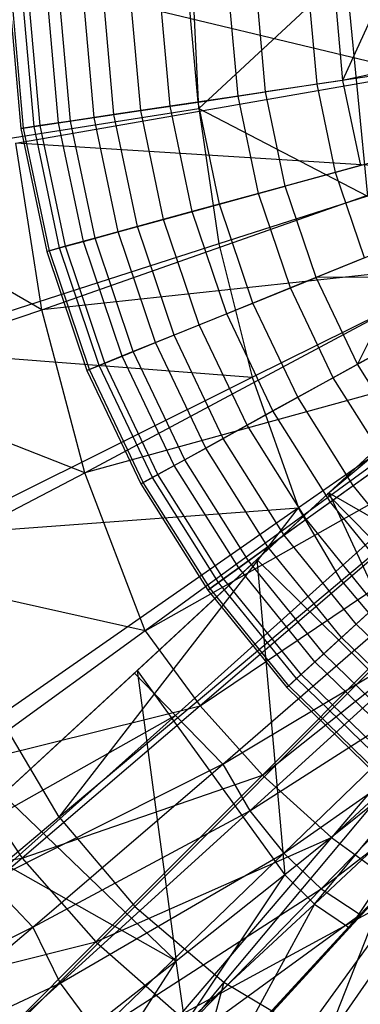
# Model space of a CAD drawing. Extents: x 4.9 to 22.3, y -20.4 to 0.
# Tile 21 of 95: x 10.7 to 11.6, y -14.5 to -11.8. Entities that reach past the tile are written whole.
import ezdxf

# ---------------------------------------------------------------- set-up
doc = ezdxf.new("R2010")
doc.units = 0
doc.header["$LTSCALE"] = 2.54
doc.layers.get('0').update_dxf_attribs({"color": 13, "linetype": 'CONTINUOUS'})

# ---------------------------------------------------------------- blocks, each defined once
blk = doc.blocks.new('AMELIA-10495_B_STL')
at = {"color": 0}
for p, q in [((11.1633, -12.054, 17.7893), (11.1449, -11.6778, 17.7893)), ((11.1633, -12.054, 17.7893), (11.1449, -11.6778, 17.7893)), ((11.1633, -12.054, 17.7893), (11.5685, -11.6778, 18.0254)), ((11.1633, -12.054, 17.7893), (11.5685, -11.6778, 18.0254)), ((11.6969, -11.6778, 8.654), (11.5603, -11.977, 8.4153)), ((11.6969, -11.6778, 8.654), (11.5603, -11.977, 8.4153)), ((11.5685, -11.6778, 18.0254), (11.6291, -12.2964, 18.0254)), ((11.5685, -11.6778, 18.0254), (11.6291, -12.2964, 18.0254)), ((11.7676, -11.9567, 1.9301), (10.634, -11.6851, 2.9153)), ((11.7676, -11.9567, 1.9301), (10.634, -11.6851, 2.9153)), ((10.7077, -12.1042, 6.3532), (10.6773, -11.7634, 6.3532)), ((10.7077, -12.1042, 6.3532), (10.6773, -11.7634, 6.3532)), ((10.7246, -12.1017, 5.3215), (10.6944, -11.7628, 5.3215)), ((10.7246, -12.1017, 5.3215), (10.6944, -11.7628, 5.3215)), ((10.7752, -12.0942, 6.7235), (10.7456, -11.7613, 6.7235)), ((10.7752, -12.0942, 6.7235), (10.7456, -11.7613, 6.7235)), ((10.8082, -12.0892, 5.0022), (10.7789, -11.7603, 5.0022)), ((10.8082, -12.0892, 5.0022), (10.7789, -11.7603, 5.0022)), ((10.8738, -12.0794, 7.0865), (10.8452, -11.7584, 7.0865)), ((10.8738, -12.0794, 7.0865), (10.8452, -11.7584, 7.0865)), ((10.9284, -12.0713, 4.6952), (10.9004, -11.7567, 4.6952)), ((10.9284, -12.0713, 4.6952), (10.9004, -11.7567, 4.6952)), ((11.0026, -12.0602, 7.4398), (10.9754, -11.7545, 7.4398)), ((11.0026, -12.0602, 7.4398), (10.9754, -11.7545, 7.4398)), ((11.0836, -12.0481, 4.4047), (11.0572, -11.7521, 4.4047)), ((11.0836, -12.0481, 4.4047), (11.0572, -11.7521, 4.4047)), ((11.1608, -12.0366, 7.7806), (11.1352, -11.7498, 7.7806)), ((11.1608, -12.0366, 7.7806), (11.1352, -11.7498, 7.7806)), ((11.2715, -12.0201, 4.1346), (11.2471, -11.7465, 4.1346)), ((11.2715, -12.0201, 4.1346), (11.2471, -11.7465, 4.1346)), ((11.3471, -12.0088, 8.1066), (11.3235, -11.7442, 8.1066)), ((11.3471, -12.0088, 8.1066), (11.3235, -11.7442, 8.1066)), ((11.4897, -11.9875, 3.8889), (11.4676, -11.7399, 3.8889)), ((11.4897, -11.9875, 3.8889), (11.4676, -11.7399, 3.8889)), ((11.539, -11.7378, 8.4153), (11.5603, -11.977, 8.4153)), ((11.539, -11.7378, 8.4153), (11.5603, -11.977, 8.4153)), ((10.6408, -11.7644, 5.9785), (10.6716, -12.1096, 5.9785)), ((10.6408, -11.7644, 5.9785), (10.6716, -12.1096, 5.9785)), ((10.6789, -12.1085, 5.6484), (10.6482, -11.7642, 5.6484)), ((10.6789, -12.1085, 5.6484), (10.6482, -11.7642, 5.6484)), ((11.7349, -11.9509, 3.6709), (11.4897, -11.9875, 3.8889)), ((11.7349, -11.9509, 3.6709), (11.4897, -11.9875, 3.8889)), ((11.7159, -11.9436, 8.654), (11.5603, -11.977, 8.4153)), ((11.7159, -11.9436, 8.654), (11.5603, -11.977, 8.4153)), ((10.6578, -12.1498, 2.9153), (11.7676, -11.9567, 1.9301)), ((10.6578, -12.1498, 2.9153), (11.7676, -11.9567, 1.9301)), ((11.5603, -11.977, 8.4153), (11.3471, -12.0088, 8.1066)), ((11.5603, -11.977, 8.4153), (11.3471, -12.0088, 8.1066)), ((11.5603, -11.977, 8.4153), (11.6097, -12.2119, 8.4153)), ((11.5603, -11.977, 8.4153), (11.6097, -12.2119, 8.4153)), ((11.4897, -11.9875, 3.8889), (11.2715, -12.0201, 4.1346)), ((11.4897, -11.9875, 3.8889), (11.2715, -12.0201, 4.1346)), ((11.5409, -12.2308, 3.8889), (11.4897, -11.9875, 3.8889)), ((11.5409, -12.2308, 3.8889), (11.4897, -11.9875, 3.8889)), ((11.2715, -12.0201, 4.1346), (11.0836, -12.0481, 4.4047)), ((11.2715, -12.0201, 4.1346), (11.0836, -12.0481, 4.4047)), ((11.1608, -12.0366, 7.7806), (11.3471, -12.0088, 8.1066)), ((11.1608, -12.0366, 7.7806), (11.3471, -12.0088, 8.1066)), ((11.3281, -12.2889, 4.1346), (11.2715, -12.0201, 4.1346)), ((11.3281, -12.2889, 4.1346), (11.2715, -12.0201, 4.1346)), ((11.4018, -12.2687, 8.1066), (11.3471, -12.0088, 8.1066)), ((11.4018, -12.2687, 8.1066), (11.3471, -12.0088, 8.1066)), ((10.2362, -12.2002, 17.403), (11.1633, -12.054, 17.7893)), ((10.2362, -12.2002, 17.403), (11.1633, -12.054, 17.7893)), ((10.8738, -12.0794, 7.0865), (11.0026, -12.0602, 7.4398)), ((10.8738, -12.0794, 7.0865), (11.0026, -12.0602, 7.4398)), ((11.0836, -12.0481, 4.4047), (10.9284, -12.0713, 4.6952)), ((11.0836, -12.0481, 4.4047), (10.9284, -12.0713, 4.6952)), ((11.0026, -12.0602, 7.4398), (11.1608, -12.0366, 7.7806)), ((11.0026, -12.0602, 7.4398), (11.1608, -12.0366, 7.7806)), ((11.0658, -12.3605, 7.4398), (11.0026, -12.0602, 7.4398)), ((11.0658, -12.3605, 7.4398), (11.0026, -12.0602, 7.4398)), ((11.1448, -12.339, 4.4047), (11.0836, -12.0481, 4.4047)), ((11.1448, -12.339, 4.4047), (11.0836, -12.0481, 4.4047)), ((11.2201, -12.3184, 7.7806), (11.1608, -12.0366, 7.7806)), ((11.2201, -12.3184, 7.7806), (11.1608, -12.0366, 7.7806)), ((11.1633, -12.054, 17.7893), (11.6291, -12.2964, 18.0254)), ((11.1633, -12.054, 17.7893), (11.6291, -12.2964, 18.0254)), ((11.1633, -12.054, 17.7893), (11.2184, -12.4276, 17.7893)), ((11.1633, -12.054, 17.7893), (11.2184, -12.4276, 17.7893)), ((10.8082, -12.0892, 5.0022), (10.7246, -12.1017, 5.3215)), ((10.8082, -12.0892, 5.0022), (10.7246, -12.1017, 5.3215)), ((10.7752, -12.0942, 6.7235), (10.8738, -12.0794, 7.0865)), ((10.7752, -12.0942, 6.7235), (10.8738, -12.0794, 7.0865)), ((10.9284, -12.0713, 4.6952), (10.8082, -12.0892, 5.0022)), ((10.9284, -12.0713, 4.6952), (10.8082, -12.0892, 5.0022)), ((10.8762, -12.4124, 5.0022), (10.8082, -12.0892, 5.0022)), ((10.8762, -12.4124, 5.0022), (10.8082, -12.0892, 5.0022)), ((10.9402, -12.3949, 7.0865), (10.8738, -12.0794, 7.0865)), ((10.9402, -12.3949, 7.0865), (10.8738, -12.0794, 7.0865)), ((10.9935, -12.3803, 4.6952), (10.9284, -12.0713, 4.6952)), ((10.9935, -12.3803, 4.6952), (10.9284, -12.0713, 4.6952)), ((10.6716, -12.1096, 5.9785), (10.7077, -12.1042, 6.3532)), ((10.6716, -12.1096, 5.9785), (10.7077, -12.1042, 6.3532)), ((10.6789, -12.1085, 5.6484), (10.6716, -12.1096, 5.9785)), ((10.6789, -12.1085, 5.6484), (10.6716, -12.1096, 5.9785)), ((10.6716, -12.1096, 5.9785), (10.743, -12.4488, 5.9785)), ((10.6716, -12.1096, 5.9785), (10.743, -12.4488, 5.9785)), ((10.7246, -12.1017, 5.3215), (10.6789, -12.1085, 5.6484)), ((10.7246, -12.1017, 5.3215), (10.6789, -12.1085, 5.6484)), ((10.7501, -12.4468, 5.6484), (10.6789, -12.1085, 5.6484)), ((10.7501, -12.4468, 5.6484), (10.6789, -12.1085, 5.6484)), ((10.7077, -12.1042, 6.3532), (10.7752, -12.0942, 6.7235)), ((10.7077, -12.1042, 6.3532), (10.7752, -12.0942, 6.7235)), ((10.7782, -12.4392, 6.3532), (10.7077, -12.1042, 6.3532)), ((10.7782, -12.4392, 6.3532), (10.7077, -12.1042, 6.3532)), ((10.7947, -12.4346, 5.3215), (10.7246, -12.1017, 5.3215)), ((10.7947, -12.4346, 5.3215), (10.7246, -12.1017, 5.3215)), ((10.8441, -12.4211, 6.7235), (10.7752, -12.0942, 6.7235)), ((10.8441, -12.4211, 6.7235), (10.7752, -12.0942, 6.7235)), ((11.8293, -12.2234, 1.9301), (10.6578, -12.1498, 2.9153)), ((10.7292, -12.6097, 2.9153), (10.6578, -12.1498, 2.9153)), ((10.7292, -12.6097, 2.9153), (10.6578, -12.1498, 2.9153)), ((11.8293, -12.2234, 1.9301), (10.6578, -12.1498, 2.9153)), ((11.7801, -12.1654, 3.6709), (11.5409, -12.2308, 3.8889)), ((11.7801, -12.1654, 3.6709), (11.5409, -12.2308, 3.8889)), ((10.7292, -12.6097, 2.9153), (11.8293, -12.2234, 1.9301)), ((10.7292, -12.6097, 2.9153), (11.8293, -12.2234, 1.9301)), ((11.6097, -12.2119, 8.4153), (11.4018, -12.2687, 8.1066)), ((11.6097, -12.2119, 8.4153), (11.4018, -12.2687, 8.1066)), ((10.7292, -12.6097, 2.9153), (10.0946, -12.2428, 3.4314)), ((10.7292, -12.6097, 2.9153), (10.0946, -12.2428, 3.4314)), ((11.5409, -12.2308, 3.8889), (11.3281, -12.2889, 4.1346)), ((11.5409, -12.2308, 3.8889), (11.3281, -12.2889, 4.1346)), ((11.6205, -12.4662, 3.8889), (11.5409, -12.2308, 3.8889)), ((11.6205, -12.4662, 3.8889), (11.5409, -12.2308, 3.8889)), ((11.2201, -12.3184, 7.7806), (11.4018, -12.2687, 8.1066)), ((11.2201, -12.3184, 7.7806), (11.4018, -12.2687, 8.1066)), ((11.4869, -12.5204, 8.1066), (11.4018, -12.2687, 8.1066)), ((11.4869, -12.5204, 8.1066), (11.4018, -12.2687, 8.1066)), ((11.3281, -12.2889, 4.1346), (11.1448, -12.339, 4.4047)), ((11.3281, -12.2889, 4.1346), (11.1448, -12.339, 4.4047)), ((11.6291, -12.2964, 18.0254), (11.2184, -12.4276, 17.7893)), ((11.6291, -12.2964, 18.0254), (11.2184, -12.4276, 17.7893)), ((11.4161, -12.5491, 4.1346), (11.3281, -12.2889, 4.1346)), ((11.4161, -12.5491, 4.1346), (11.3281, -12.2889, 4.1346)), ((11.0658, -12.3605, 7.4398), (11.2201, -12.3184, 7.7806)), ((11.0658, -12.3605, 7.4398), (11.2201, -12.3184, 7.7806)), ((11.3123, -12.5912, 7.7806), (11.2201, -12.3184, 7.7806)), ((11.3123, -12.5912, 7.7806), (11.2201, -12.3184, 7.7806)), ((10.9402, -12.3949, 7.0865), (11.0658, -12.3605, 7.4398)), ((10.9402, -12.3949, 7.0865), (11.0658, -12.3605, 7.4398)), ((11.1448, -12.339, 4.4047), (10.9935, -12.3803, 4.6952)), ((11.1448, -12.339, 4.4047), (10.9935, -12.3803, 4.6952)), ((11.1641, -12.6513, 7.4398), (11.0658, -12.3605, 7.4398)), ((11.1641, -12.6513, 7.4398), (11.0658, -12.3605, 7.4398)), ((11.24, -12.6205, 4.4047), (11.1448, -12.339, 4.4047)), ((11.24, -12.6205, 4.4047), (11.1448, -12.339, 4.4047)), ((10.9935, -12.3803, 4.6952), (10.8762, -12.4124, 5.0022)), ((10.9935, -12.3803, 4.6952), (10.8762, -12.4124, 5.0022)), ((11.0946, -12.6795, 4.6952), (10.9935, -12.3803, 4.6952)), ((11.0946, -12.6795, 4.6952), (10.9935, -12.3803, 4.6952)), ((10.8762, -12.4124, 5.0022), (10.7947, -12.4346, 5.3215)), ((10.8762, -12.4124, 5.0022), (10.7947, -12.4346, 5.3215)), ((10.8441, -12.4211, 6.7235), (10.9402, -12.3949, 7.0865)), ((10.8441, -12.4211, 6.7235), (10.9402, -12.3949, 7.0865)), ((10.982, -12.7252, 5.0022), (10.8762, -12.4124, 5.0022)), ((10.982, -12.7252, 5.0022), (10.8762, -12.4124, 5.0022)), ((11.0434, -12.7002, 7.0865), (10.9402, -12.3949, 7.0865)), ((11.0434, -12.7002, 7.0865), (10.9402, -12.3949, 7.0865)), ((11.2184, -12.4276, 17.7893), (10.3114, -12.7189, 17.403)), ((11.2184, -12.4276, 17.7893), (10.3114, -12.7189, 17.403)), ((10.743, -12.4488, 5.9785), (10.7782, -12.4392, 6.3532)), ((10.743, -12.4488, 5.9785), (10.7782, -12.4392, 6.3532)), ((10.7947, -12.4346, 5.3215), (10.7501, -12.4468, 5.6484)), ((10.7947, -12.4346, 5.3215), (10.7501, -12.4468, 5.6484)), ((10.7782, -12.4392, 6.3532), (10.8441, -12.4211, 6.7235)), ((10.7782, -12.4392, 6.3532), (10.8441, -12.4211, 6.7235)), ((10.8878, -12.7634, 6.3532), (10.7782, -12.4392, 6.3532)), ((10.8878, -12.7634, 6.3532), (10.7782, -12.4392, 6.3532)), ((10.9037, -12.7569, 5.3215), (10.7947, -12.4346, 5.3215)), ((10.9037, -12.7569, 5.3215), (10.7947, -12.4346, 5.3215)), ((10.9511, -12.7377, 6.7235), (10.8441, -12.4211, 6.7235)), ((10.9511, -12.7377, 6.7235), (10.8441, -12.4211, 6.7235)), ((11.2184, -12.4276, 17.7893), (11.3102, -12.7957, 17.7893)), ((11.2184, -12.4276, 17.7893), (11.3102, -12.7957, 17.7893)), ((11.6866, -12.4394, 8.4153), (11.4869, -12.5204, 8.1066)), ((11.6866, -12.4394, 8.4153), (11.4869, -12.5204, 8.1066)), ((10.7501, -12.4468, 5.6484), (10.743, -12.4488, 5.9785)), ((10.7501, -12.4468, 5.6484), (10.743, -12.4488, 5.9785)), ((10.743, -12.4488, 5.9785), (10.854, -12.7771, 5.9785)), ((10.743, -12.4488, 5.9785), (10.854, -12.7771, 5.9785)), ((10.8608, -12.7743, 5.6484), (10.7501, -12.4468, 5.6484)), ((10.8608, -12.7743, 5.6484), (10.7501, -12.4468, 5.6484)), ((11.6205, -12.4662, 3.8889), (11.4161, -12.5491, 4.1346)), ((11.6205, -12.4662, 3.8889), (11.4161, -12.5491, 4.1346)), ((11.932, -12.4803, 1.9301), (10.7292, -12.6097, 2.9153)), ((11.932, -12.4803, 1.9301), (10.7292, -12.6097, 2.9153)), ((10.8484, -13.0598, 2.9153), (11.932, -12.4803, 1.9301)), ((10.8484, -13.0598, 2.9153), (11.932, -12.4803, 1.9301)), ((11.3123, -12.5912, 7.7806), (11.4869, -12.5204, 8.1066)), ((11.3123, -12.5912, 7.7806), (11.4869, -12.5204, 8.1066)), ((11.7212, -12.5196, 8.4153), (11.4869, -12.5204, 8.1066)), ((11.7212, -12.5196, 8.4153), (11.4869, -12.5204, 8.1066)), ((11.6012, -12.7602, 8.1066), (11.4869, -12.5204, 8.1066)), ((11.6012, -12.7602, 8.1066), (11.4869, -12.5204, 8.1066)), ((11.7212, -12.5196, 8.4153), (11.6012, -12.7602, 8.1066)), ((11.7212, -12.5196, 8.4153), (11.6012, -12.7602, 8.1066)), ((11.4161, -12.5491, 4.1346), (11.24, -12.6205, 4.4047)), ((11.4161, -12.5491, 4.1346), (11.24, -12.6205, 4.4047)), ((11.5342, -12.7971, 4.1346), (11.4161, -12.5491, 4.1346)), ((11.5342, -12.7971, 4.1346), (11.4161, -12.5491, 4.1346)), ((11.1641, -12.6513, 7.4398), (11.3123, -12.5912, 7.7806)), ((11.1641, -12.6513, 7.4398), (11.3123, -12.5912, 7.7806)), ((11.3102, -12.7957, 17.7893), (11.7047, -12.6001, 18.0254)), ((11.3102, -12.7957, 17.7893), (11.7047, -12.6001, 18.0254)), ((11.4362, -12.8512, 7.7806), (11.3123, -12.5912, 7.7806)), ((11.4362, -12.8512, 7.7806), (11.3123, -12.5912, 7.7806)), ((11.5223, -13.1149, 2.3442), (12.0797, -12.597, 1.9301)), ((11.5223, -13.1149, 2.3442), (12.0797, -12.597, 1.9301)), ((10.1762, -12.7956, 3.4314), (10.7292, -12.6097, 2.9153)), ((10.1762, -12.7956, 3.4314), (10.7292, -12.6097, 2.9153)), ((10.8484, -13.0598, 2.9153), (10.7292, -12.6097, 2.9153)), ((10.8484, -13.0598, 2.9153), (10.7292, -12.6097, 2.9153)), ((11.24, -12.6205, 4.4047), (11.0946, -12.6795, 4.6952)), ((11.24, -12.6205, 4.4047), (11.0946, -12.6795, 4.6952)), ((11.3678, -12.8889, 4.4047), (11.24, -12.6205, 4.4047)), ((11.3678, -12.8889, 4.4047), (11.24, -12.6205, 4.4047)), ((11.0434, -12.7002, 7.0865), (11.1641, -12.6513, 7.4398)), ((11.0434, -12.7002, 7.0865), (11.1641, -12.6513, 7.4398)), ((11.2961, -12.9284, 7.4398), (11.1641, -12.6513, 7.4398)), ((11.2961, -12.9284, 7.4398), (11.1641, -12.6513, 7.4398)), ((12.0397, -12.6342, 1.5096), (11.5184, -13.1186, 1.9275)), ((12.0397, -12.6342, 1.5096), (11.5184, -13.1186, 1.9275)), ((12.0397, -12.6342, 1.9301), (11.5223, -13.1149, 2.3442)), ((12.0397, -12.6342, 1.9301), (11.5223, -13.1149, 2.3442)), ((11.7899, -12.6562, 8.4153), (11.6012, -12.7602, 8.1066)), ((11.7899, -12.6562, 8.4153), (11.6012, -12.7602, 8.1066)), ((11.0946, -12.6795, 4.6952), (10.982, -12.7252, 5.0022)), ((11.0946, -12.6795, 4.6952), (10.982, -12.7252, 5.0022)), ((11.2304, -12.9646, 4.6952), (11.0946, -12.6795, 4.6952)), ((11.2304, -12.9646, 4.6952), (11.0946, -12.6795, 4.6952)), ((12.0592, -12.6645, 1.485), (11.5184, -13.1186, 1.9275)), ((12.0592, -12.6645, 1.485), (11.5184, -13.1186, 1.9275)), ((10.9511, -12.7377, 6.7235), (11.0434, -12.7002, 7.0865)), ((10.9511, -12.7377, 6.7235), (11.0434, -12.7002, 7.0865)), ((11.1821, -12.9913, 7.0865), (11.0434, -12.7002, 7.0865)), ((11.1821, -12.9913, 7.0865), (11.0434, -12.7002, 7.0865)), ((11.7274, -12.6906, 3.8889), (11.5342, -12.7971, 4.1346)), ((11.7274, -12.6906, 3.8889), (11.5342, -12.7971, 4.1346)), ((10.3114, -12.7189, 17.403), (11.3102, -12.7957, 17.7893)), ((10.3114, -12.7189, 17.403), (11.3102, -12.7957, 17.7893)), ((12.0759, -12.7224, 1.9301), (10.8484, -13.0598, 2.9153)), ((12.0759, -12.7224, 1.9301), (10.8484, -13.0598, 2.9153)), ((10.8878, -12.7634, 6.3532), (10.9511, -12.7377, 6.7235)), ((10.8878, -12.7634, 6.3532), (10.9511, -12.7377, 6.7235)), ((10.982, -12.7252, 5.0022), (10.9037, -12.7569, 5.3215)), ((10.982, -12.7252, 5.0022), (10.9037, -12.7569, 5.3215)), ((11.0948, -13.0394, 6.7235), (10.9511, -12.7377, 6.7235)), ((11.0948, -13.0394, 6.7235), (10.9511, -12.7377, 6.7235)), ((11.124, -13.0233, 5.0022), (10.982, -12.7252, 5.0022)), ((11.124, -13.0233, 5.0022), (10.982, -12.7252, 5.0022)), ((12.0759, -12.7224, 1.9301), (11.0151, -13.4954, 2.9153)), ((12.0759, -12.7224, 1.9301), (11.0151, -13.4954, 2.9153)), ((10.854, -12.7771, 5.9785), (10.8878, -12.7634, 6.3532)), ((10.854, -12.7771, 5.9785), (10.8878, -12.7634, 6.3532)), ((10.9037, -12.7569, 5.3215), (10.8608, -12.7743, 5.6484)), ((10.9037, -12.7569, 5.3215), (10.8608, -12.7743, 5.6484)), ((11.035, -13.0724, 6.3532), (10.8878, -12.7634, 6.3532)), ((11.035, -13.0724, 6.3532), (10.8878, -12.7634, 6.3532)), ((11.05, -13.0641, 5.3215), (10.9037, -12.7569, 5.3215)), ((11.05, -13.0641, 5.3215), (10.9037, -12.7569, 5.3215)), ((11.4362, -12.8512, 7.7806), (11.6012, -12.7602, 8.1066)), ((11.4362, -12.8512, 7.7806), (11.6012, -12.7602, 8.1066)), ((11.743, -12.9848, 8.1066), (11.6012, -12.7602, 8.1066)), ((11.743, -12.9848, 8.1066), (11.6012, -12.7602, 8.1066)), ((10.8484, -13.0598, 2.9153), (10.1762, -12.7956, 3.4314)), ((10.8484, -13.0598, 2.9153), (10.1762, -12.7956, 3.4314)), ((10.4367, -13.2302, 17.403), (11.3102, -12.7957, 17.7893)), ((10.4367, -13.2302, 17.403), (11.3102, -12.7957, 17.7893)), ((10.8608, -12.7743, 5.6484), (10.854, -12.7771, 5.9785)), ((10.8608, -12.7743, 5.6484), (10.854, -12.7771, 5.9785)), ((10.854, -12.7771, 5.9785), (11.003, -13.09, 5.9785)), ((10.854, -12.7771, 5.9785), (11.003, -13.09, 5.9785)), ((11.0095, -13.0864, 5.6484), (10.8608, -12.7743, 5.6484)), ((11.0095, -13.0864, 5.6484), (10.8608, -12.7743, 5.6484)), ((11.3102, -12.7957, 17.7893), (11.4384, -13.1558, 17.7891)), ((11.3102, -12.7957, 17.7893), (11.4384, -13.1558, 17.7891)), ((11.5342, -12.7971, 4.1346), (11.3678, -12.8889, 4.4047)), ((11.5342, -12.7971, 4.1346), (11.3678, -12.8889, 4.4047)), ((11.6809, -13.0294, 4.1346), (11.5342, -12.7971, 4.1346)), ((11.6809, -13.0294, 4.1346), (11.5342, -12.7971, 4.1346)), ((11.0151, -13.4954, 2.9153), (12.1701, -12.8445, 1.9301)), ((11.0151, -13.4954, 2.9153), (12.1701, -12.8445, 1.9301)), ((12.1701, -12.8445, 1.9301), (11.1666, -13.7027, 2.9153)), ((12.1701, -12.8445, 1.9301), (11.1666, -13.7027, 2.9153)), ((11.2961, -12.9284, 7.4398), (11.4362, -12.8512, 7.7806)), ((11.2961, -12.9284, 7.4398), (11.4362, -12.8512, 7.7806)), ((11.5899, -13.0947, 7.7806), (11.4362, -12.8512, 7.7806)), ((11.5899, -13.0947, 7.7806), (11.4362, -12.8512, 7.7806)), ((11.3678, -12.8889, 4.4047), (11.2304, -12.9646, 4.6952)), ((11.3678, -12.8889, 4.4047), (11.2304, -12.9646, 4.6952)), ((11.5265, -13.1402, 4.4047), (11.3678, -12.8889, 4.4047)), ((11.5265, -13.1402, 4.4047), (11.3678, -12.8889, 4.4047)), ((11.8105, -12.8972, 18.0253), (11.4384, -13.1558, 17.7891)), ((11.8105, -12.8972, 18.0253), (11.4384, -13.1558, 17.7891)), ((11.1821, -12.9913, 7.0865), (11.2961, -12.9284, 7.4398)), ((11.1821, -12.9913, 7.0865), (11.2961, -12.9284, 7.4398)), ((11.46, -13.1879, 7.4398), (11.2961, -12.9284, 7.4398)), ((11.46, -13.1879, 7.4398), (11.2961, -12.9284, 7.4398)), ((11.1666, -13.7027, 2.9153), (12.2742, -12.9579, 1.9301)), ((11.1666, -13.7027, 2.9153), (12.2742, -12.9579, 1.9301)), ((11.3386, -13.8934, 2.9153), (12.2742, -12.9579, 1.9301)), ((11.3386, -13.8934, 2.9153), (12.2742, -12.9579, 1.9301)), ((11.2304, -12.9646, 4.6952), (11.124, -13.0233, 5.0022)), ((11.2304, -12.9646, 4.6952), (11.124, -13.0233, 5.0022)), ((11.399, -13.2316, 4.6952), (11.2304, -12.9646, 4.6952)), ((11.399, -13.2316, 4.6952), (11.2304, -12.9646, 4.6952)), ((11.5899, -13.0947, 7.7806), (11.743, -12.9848, 8.1066)), ((11.5899, -13.0947, 7.7806), (11.743, -12.9848, 8.1066)), ((11.0948, -13.0394, 6.7235), (11.1821, -12.9913, 7.0865)), ((11.0948, -13.0394, 6.7235), (11.1821, -12.9913, 7.0865)), ((11.3541, -13.2638, 7.0865), (11.1821, -12.9913, 7.0865)), ((11.3541, -13.2638, 7.0865), (11.1821, -12.9913, 7.0865)), ((11.035, -13.0724, 6.3532), (11.0948, -13.0394, 6.7235)), ((11.035, -13.0724, 6.3532), (11.0948, -13.0394, 6.7235)), ((11.124, -13.0233, 5.0022), (11.05, -13.0641, 5.3215)), ((11.124, -13.0233, 5.0022), (11.05, -13.0641, 5.3215)), ((11.2732, -13.3219, 6.7235), (11.0948, -13.0394, 6.7235)), ((11.2732, -13.3219, 6.7235), (11.0948, -13.0394, 6.7235)), ((11.3003, -13.3025, 5.0022), (11.124, -13.0233, 5.0022)), ((11.3003, -13.3025, 5.0022), (11.124, -13.0233, 5.0022)), ((11.6809, -13.0294, 4.1346), (11.5265, -13.1402, 4.4047)), ((11.6809, -13.0294, 4.1346), (11.5265, -13.1402, 4.4047)), ((10.3122, -13.3387, 3.4314), (10.8484, -13.0598, 2.9153)), ((10.3122, -13.3387, 3.4314), (10.8484, -13.0598, 2.9153)), ((11.0151, -13.4954, 2.9153), (10.8484, -13.0598, 2.9153)), ((11.0151, -13.4954, 2.9153), (10.8484, -13.0598, 2.9153)), ((11.05, -13.0641, 5.3215), (11.0095, -13.0864, 5.6484)), ((11.05, -13.0641, 5.3215), (11.0095, -13.0864, 5.6484)), ((11.2316, -13.3518, 5.3215), (11.05, -13.0641, 5.3215)), ((11.2316, -13.3518, 5.3215), (11.05, -13.0641, 5.3215)), ((12.3875, -13.0619, 1.9301), (11.5293, -14.0654, 2.9153)), ((12.3875, -13.0619, 1.9301), (11.5293, -14.0654, 2.9153)), ((11.9085, -13.0636, 18.0253), (11.5572, -13.3576, 17.7891)), ((11.9085, -13.0636, 18.0253), (11.5572, -13.3576, 17.7891)), ((11.003, -13.09, 5.9785), (11.035, -13.0724, 6.3532)), ((11.003, -13.09, 5.9785), (11.035, -13.0724, 6.3532)), ((11.0095, -13.0864, 5.6484), (11.003, -13.09, 5.9785)), ((11.0095, -13.0864, 5.6484), (11.003, -13.09, 5.9785)), ((11.003, -13.09, 5.9785), (11.188, -13.383, 5.9785)), ((11.003, -13.09, 5.9785), (11.188, -13.383, 5.9785)), ((11.194, -13.3787, 5.6484), (11.0095, -13.0864, 5.6484)), ((11.194, -13.3787, 5.6484), (11.0095, -13.0864, 5.6484)), ((11.2177, -13.3618, 6.3532), (11.035, -13.0724, 6.3532)), ((11.2177, -13.3618, 6.3532), (11.035, -13.0724, 6.3532)), ((11.46, -13.1879, 7.4398), (11.5899, -13.0947, 7.7806)), ((11.46, -13.1879, 7.4398), (11.5899, -13.0947, 7.7806)), ((11.7713, -13.3183, 7.7806), (11.5899, -13.0947, 7.7806)), ((11.7713, -13.3183, 7.7806), (11.5899, -13.0947, 7.7806)), ((11.5184, -13.1186, 1.9275), (10.9849, -13.6124, 2.4233)), ((11.5184, -13.1186, 1.9275), (10.9849, -13.6124, 2.4233)), ((11.3236, -13.299, 2.5096), (11.5223, -13.1149, 2.3442)), ((11.3236, -13.299, 2.5096), (11.5223, -13.1149, 2.3442)), ((11.5184, -13.1186, 1.9275), (11.3236, -13.299, 2.5096)), ((11.5184, -13.1186, 1.9275), (11.3236, -13.299, 2.5096)), ((11.6412, -13.2428, 1.8243), (11.5184, -13.1186, 1.9275)), ((11.6412, -13.2428, 1.8243), (11.5184, -13.1186, 1.9275)), ((11.5223, -13.1149, 2.3442), (12.2151, -13.5134, 2.2207)), ((11.5223, -13.1149, 2.3442), (12.2151, -13.5134, 2.2207)), ((11.5223, -13.1149, 2.3442), (11.8453, -13.8124, 2.502)), ((11.5223, -13.1149, 2.3442), (11.8453, -13.8124, 2.502)), ((11.5265, -13.1402, 4.4047), (11.399, -13.2316, 4.6952)), ((11.5265, -13.1402, 4.4047), (11.399, -13.2316, 4.6952)), ((11.7137, -13.371, 4.4047), (11.5265, -13.1402, 4.4047)), ((11.7137, -13.371, 4.4047), (11.5265, -13.1402, 4.4047)), ((10.4367, -13.2302, 17.403), (11.4384, -13.1558, 17.7891)), ((10.4367, -13.2302, 17.403), (11.4384, -13.1558, 17.7891)), ((11.4384, -13.1558, 17.7891), (10.6114, -13.7308, 17.4026)), ((11.4384, -13.1558, 17.7891), (10.6114, -13.7308, 17.4026)), ((10.7774, -14.01, 17.4026), (11.4384, -13.1558, 17.7891)), ((10.7774, -14.01, 17.4026), (11.4384, -13.1558, 17.7891)), ((11.5572, -13.3576, 17.7891), (11.4384, -13.1558, 17.7891)), ((11.5572, -13.3576, 17.7891), (11.4384, -13.1558, 17.7891)), ((11.5293, -14.0654, 2.9153), (12.5096, -13.1561, 1.9301)), ((11.5293, -14.0654, 2.9153), (12.5096, -13.1561, 1.9301)), ((11.3541, -13.2638, 7.0865), (11.46, -13.1879, 7.4398)), ((11.3541, -13.2638, 7.0865), (11.46, -13.1879, 7.4398)), ((11.6534, -13.4262, 7.4398), (11.46, -13.1879, 7.4398)), ((11.6534, -13.4262, 7.4398), (11.46, -13.1879, 7.4398)), ((11.0985, -13.7293, 2.3282), (11.6412, -13.2428, 1.8243)), ((11.0985, -13.7293, 2.3282), (11.6412, -13.2428, 1.8243)), ((11.399, -13.2316, 4.6952), (11.3003, -13.3025, 5.0022)), ((11.399, -13.2316, 4.6952), (11.3003, -13.3025, 5.0022)), ((11.3386, -13.8934, 2.9153), (12.1734, -13.2317, 2.1313)), ((11.3386, -13.8934, 2.9153), (12.1734, -13.2317, 2.1313)), ((11.598, -13.4769, 4.6952), (11.399, -13.2316, 4.6952)), ((11.598, -13.4769, 4.6952), (11.399, -13.2316, 4.6952)), ((11.2732, -13.3219, 6.7235), (11.3541, -13.2638, 7.0865)), ((11.2732, -13.3219, 6.7235), (11.3541, -13.2638, 7.0865)), ((11.5572, -13.5141, 7.0865), (11.3541, -13.2638, 7.0865)), ((11.5572, -13.5141, 7.0865), (11.3541, -13.2638, 7.0865)), ((10.993, -13.6046, 2.8075), (11.3236, -13.299, 2.5096)), ((10.993, -13.6046, 2.8075), (11.3236, -13.299, 2.5096)), ((11.3003, -13.3025, 5.0022), (11.2316, -13.3518, 5.3215)), ((11.3003, -13.3025, 5.0022), (11.2316, -13.3518, 5.3215)), ((11.5083, -13.5589, 5.0022), (11.3003, -13.3025, 5.0022)), ((11.5083, -13.5589, 5.0022), (11.3003, -13.3025, 5.0022)), ((11.3236, -13.299, 2.5096), (11.8453, -13.8124, 2.502)), ((11.3236, -13.299, 2.5096), (11.8453, -13.8124, 2.502)), ((11.3236, -13.299, 2.5096), (11.4002, -14.169, 2.883)), ((11.3236, -13.299, 2.5096), (11.4002, -14.169, 2.883)), ((11.0151, -13.4954, 2.9153), (10.3122, -13.3387, 3.4314)), ((11.0151, -13.4954, 2.9153), (10.3122, -13.3387, 3.4314)), ((11.2177, -13.3618, 6.3532), (11.2732, -13.3219, 6.7235)), ((11.2177, -13.3618, 6.3532), (11.2732, -13.3219, 6.7235)), ((11.4837, -13.5814, 6.7235), (11.2732, -13.3219, 6.7235)), ((11.4837, -13.5814, 6.7235), (11.2732, -13.3219, 6.7235)), ((11.5572, -13.3576, 17.7891), (10.7774, -14.01, 17.4026)), ((11.5572, -13.3576, 17.7891), (10.7774, -14.01, 17.4026)), ((11.188, -13.383, 5.9785), (11.2177, -13.3618, 6.3532)), ((11.188, -13.383, 5.9785), (11.2177, -13.3618, 6.3532)), ((11.2316, -13.3518, 5.3215), (11.194, -13.3787, 5.6484)), ((11.2316, -13.3518, 5.3215), (11.194, -13.3787, 5.6484)), ((11.4333, -13.6275, 6.3532), (11.2177, -13.3618, 6.3532)), ((11.4333, -13.6275, 6.3532), (11.2177, -13.3618, 6.3532)), ((11.446, -13.6159, 5.3215), (11.2316, -13.3518, 5.3215)), ((11.446, -13.6159, 5.3215), (11.2316, -13.3518, 5.3215)), ((11.5572, -13.3576, 17.7891), (11.7071, -13.5353, 17.7891)), ((11.5572, -13.3576, 17.7891), (11.7071, -13.5353, 17.7891)), ((11.194, -13.3787, 5.6484), (11.188, -13.383, 5.9785)), ((11.194, -13.3787, 5.6484), (11.188, -13.383, 5.9785)), ((11.188, -13.383, 5.9785), (11.4064, -13.6521, 5.9785)), ((11.188, -13.383, 5.9785), (11.4064, -13.6521, 5.9785)), ((11.4118, -13.6472, 5.6484), (11.194, -13.3787, 5.6484)), ((11.4118, -13.6472, 5.6484), (11.194, -13.3787, 5.6484)), ((11.2291, -13.8633, 2.2968), (11.7821, -13.3852, 1.7895)), ((11.2291, -13.8633, 2.2968), (11.7821, -13.3852, 1.7895)), ((11.7137, -13.371, 4.4047), (11.598, -13.4769, 4.6952)), ((11.7137, -13.371, 4.4047), (11.598, -13.4769, 4.6952)), ((11.5572, -13.5141, 7.0865), (11.6534, -13.4262, 7.4398)), ((11.5572, -13.5141, 7.0865), (11.6534, -13.4262, 7.4398)), ((11.0151, -13.4954, 2.9153), (10.5027, -13.867, 3.4314)), ((11.0151, -13.4954, 2.9153), (10.5027, -13.867, 3.4314)), ((11.0151, -13.4954, 2.9153), (11.1666, -13.7027, 2.9153)), ((11.0151, -13.4954, 2.9153), (11.1666, -13.7027, 2.9153)), ((11.2291, -13.8633, 2.2968), (11.858, -13.4883, 1.7981)), ((11.2291, -13.8633, 2.2968), (11.858, -13.4883, 1.7981)), ((11.858, -13.4883, 1.7981), (11.3043, -13.9924, 2.3049)), ((11.858, -13.4883, 1.7981), (11.3043, -13.9924, 2.3049)), ((11.598, -13.4769, 4.6952), (11.5083, -13.5589, 5.0022)), ((11.598, -13.4769, 4.6952), (11.5083, -13.5589, 5.0022)), ((11.8246, -13.6969, 4.6952), (11.598, -13.4769, 4.6952)), ((11.8246, -13.6969, 4.6952), (11.598, -13.4769, 4.6952)), ((11.4837, -13.5814, 6.7235), (11.5572, -13.5141, 7.0865)), ((11.4837, -13.5814, 6.7235), (11.5572, -13.5141, 7.0865)), ((11.7885, -13.7387, 7.0865), (11.5572, -13.5141, 7.0865)), ((11.7885, -13.7387, 7.0865), (11.5572, -13.5141, 7.0865)), ((11.7071, -13.5353, 17.7891), (10.986, -14.2564, 17.4026)), ((11.7071, -13.5353, 17.7891), (10.986, -14.2564, 17.4026)), ((11.3043, -13.9924, 2.3049), (11.9418, -13.584, 1.8239)), ((11.3043, -13.9924, 2.3049), (11.9418, -13.584, 1.8239)), ((11.3978, -14.1091, 2.328), (11.9418, -13.584, 1.8239)), ((11.3978, -14.1091, 2.328), (11.9418, -13.584, 1.8239)), ((11.4333, -13.6275, 6.3532), (11.4837, -13.5814, 6.7235)), ((11.4333, -13.6275, 6.3532), (11.4837, -13.5814, 6.7235)), ((11.5083, -13.5589, 5.0022), (11.446, -13.6159, 5.3215)), ((11.5083, -13.5589, 5.0022), (11.446, -13.6159, 5.3215)), ((11.7235, -13.8142, 6.7235), (11.4837, -13.5814, 6.7235)), ((11.7235, -13.8142, 6.7235), (11.4837, -13.5814, 6.7235)), ((11.7452, -13.7889, 5.0022), (11.5083, -13.5589, 5.0022)), ((11.7452, -13.7889, 5.0022), (11.5083, -13.5589, 5.0022)), ((10.621, -13.9474, 3.1795), (10.993, -13.6046, 2.8075)), ((10.621, -13.9474, 3.1795), (10.993, -13.6046, 2.8075)), ((10.9849, -13.6124, 2.4233), (10.993, -13.6046, 2.8075)), ((10.9849, -13.6124, 2.4233), (10.993, -13.6046, 2.8075)), ((10.993, -13.6046, 2.8075), (11.4002, -14.169, 2.883)), ((10.993, -13.6046, 2.8075), (11.4002, -14.169, 2.883)), ((10.993, -13.6046, 2.8075), (11.1006, -14.4068, 3.1679)), ((10.993, -13.6046, 2.8075), (11.1006, -14.4068, 3.1679)), ((10.9849, -13.6124, 2.4233), (10.4804, -14.0772, 2.9648)), ((10.9849, -13.6124, 2.4233), (10.4804, -14.0772, 2.9648)), ((11.0985, -13.7293, 2.3282), (10.9849, -13.6124, 2.4233)), ((11.0985, -13.7293, 2.3282), (10.9849, -13.6124, 2.4233)), ((11.4064, -13.6521, 5.9785), (11.4333, -13.6275, 6.3532)), ((11.4064, -13.6521, 5.9785), (11.4333, -13.6275, 6.3532)), ((11.446, -13.6159, 5.3215), (11.4118, -13.6472, 5.6484)), ((11.446, -13.6159, 5.3215), (11.4118, -13.6472, 5.6484)), ((11.6789, -13.8659, 6.3532), (11.4333, -13.6275, 6.3532)), ((11.6789, -13.8659, 6.3532), (11.4333, -13.6275, 6.3532)), ((11.6901, -13.8529, 5.3215), (11.446, -13.6159, 5.3215)), ((11.6901, -13.8529, 5.3215), (11.446, -13.6159, 5.3215)), ((11.4118, -13.6472, 5.6484), (11.4064, -13.6521, 5.9785)), ((11.4118, -13.6472, 5.6484), (11.4064, -13.6521, 5.9785)), ((11.4064, -13.6521, 5.9785), (11.6551, -13.8936, 5.9785)), ((11.4064, -13.6521, 5.9785), (11.6551, -13.8936, 5.9785)), ((11.6599, -13.888, 5.6484), (11.4118, -13.6472, 5.6484)), ((11.6599, -13.888, 5.6484), (11.4118, -13.6472, 5.6484)), ((11.8848, -13.6852, 17.7891), (11.2323, -14.465, 17.4026)), ((11.8848, -13.6852, 17.7891), (11.2323, -14.465, 17.4026)), ((11.3978, -14.1091, 2.328), (12.0281, -13.6679, 1.867)), ((11.3978, -14.1091, 2.328), (12.0281, -13.6679, 1.867)), ((12.0281, -13.6679, 1.867), (11.5012, -14.2072, 2.3671)), ((12.0281, -13.6679, 1.867), (11.5012, -14.2072, 2.3671)), ((11.8848, -13.6852, 17.7891), (11.5116, -14.631, 17.4026)), ((11.8848, -13.6852, 17.7891), (11.5116, -14.631, 17.4026)), ((10.5027, -13.867, 3.4314), (11.1666, -13.7027, 2.9153)), ((10.5027, -13.867, 3.4314), (11.1666, -13.7027, 2.9153)), ((11.1666, -13.7027, 2.9153), (10.675, -14.1226, 3.4314)), ((11.1666, -13.7027, 2.9153), (10.675, -14.1226, 3.4314)), ((11.1666, -13.7027, 2.9153), (11.3386, -13.8934, 2.9153)), ((11.1666, -13.7027, 2.9153), (11.3386, -13.8934, 2.9153)), ((11.0985, -13.7293, 2.3282), (10.4804, -14.0772, 2.9648)), ((11.0985, -13.7293, 2.3282), (10.4804, -14.0772, 2.9648)), ((10.5845, -14.1872, 2.8772), (11.0985, -13.7293, 2.3282)), ((10.5845, -14.1872, 2.8772), (11.0985, -13.7293, 2.3282)), ((10.7774, -14.01, 17.4026), (10.6114, -13.7308, 17.4026)), ((10.7774, -14.01, 17.4026), (10.6114, -13.7308, 17.4026)), ((11.2291, -13.8633, 2.2968), (11.0985, -13.7293, 2.3282)), ((11.2291, -13.8633, 2.2968), (11.0985, -13.7293, 2.3282)), ((11.5012, -14.2072, 2.3671), (12.113, -13.7348, 1.9249)), ((11.5012, -14.2072, 2.3671), (12.113, -13.7348, 1.9249)), ((11.6088, -14.2787, 2.4191), (12.113, -13.7348, 1.9249)), ((11.6088, -14.2787, 2.4191), (12.113, -13.7348, 1.9249)), ((11.8453, -13.8124, 2.502), (11.4002, -14.169, 2.883)), ((11.8453, -13.8124, 2.502), (11.4002, -14.169, 2.883)), ((11.4822, -14.2494, 2.7435), (11.8453, -13.8124, 2.502)), ((11.4822, -14.2494, 2.7435), (11.8453, -13.8124, 2.502)), ((11.5116, -14.631, 17.4026), (12.0865, -13.804, 17.7891)), ((11.5116, -14.631, 17.4026), (12.0865, -13.804, 17.7891)), ((10.5027, -13.867, 3.4314), (10.675, -14.1226, 3.4314)), ((10.5027, -13.867, 3.4314), (10.675, -14.1226, 3.4314)), ((11.2291, -13.8633, 2.2968), (10.5845, -14.1872, 2.8772)), ((11.2291, -13.8633, 2.2968), (10.5845, -14.1872, 2.8772)), ((10.7044, -14.313, 2.8488), (11.2291, -13.8633, 2.2968)), ((10.7044, -14.313, 2.8488), (11.2291, -13.8633, 2.2968)), ((11.2291, -13.8633, 2.2968), (11.3043, -13.9924, 2.3049)), ((11.2291, -13.8633, 2.2968), (11.3043, -13.9924, 2.3049)), ((10.675, -14.1226, 3.4314), (11.3386, -13.8934, 2.9153)), ((10.675, -14.1226, 3.4314), (11.3386, -13.8934, 2.9153)), ((10.8783, -14.3537, 3.4314), (11.3386, -13.8934, 2.9153)), ((10.8783, -14.3537, 3.4314), (11.3386, -13.8934, 2.9153)), ((11.3386, -13.8934, 2.9153), (11.5293, -14.0654, 2.9153)), ((11.3386, -13.8934, 2.9153), (11.5293, -14.0654, 2.9153)), ((11.4822, -14.2494, 2.7435), (11.8548, -13.9024, 2.3907)), ((11.4822, -14.2494, 2.7435), (11.8548, -13.9024, 2.3907)), ((11.8548, -13.9024, 2.3907), (11.5794, -14.3147, 2.6041)), ((11.8548, -13.9024, 2.3907), (11.5794, -14.3147, 2.6041)), ((10.621, -13.9474, 3.1795), (11.1006, -14.4068, 3.1679)), ((10.621, -13.9474, 3.1795), (11.1006, -14.4068, 3.1679)), ((11.5794, -14.3147, 2.6041), (11.9197, -13.9457, 2.2428)), ((11.5794, -14.3147, 2.6041), (11.9197, -13.9457, 2.2428)), ((11.9197, -13.9457, 2.2428), (11.6088, -14.2787, 2.4191)), ((11.9197, -13.9457, 2.2428), (11.6088, -14.2787, 2.4191)), ((10.7774, -14.01, 17.4026), (10.051, -14.6178, 16.9698)), ((10.7774, -14.01, 17.4026), (10.051, -14.6178, 16.9698)), ((10.7044, -14.313, 2.8488), (11.3043, -13.9924, 2.3049)), ((10.7044, -14.313, 2.8488), (11.3043, -13.9924, 2.3049)), ((10.7774, -14.01, 17.4026), (10.986, -14.2564, 17.4026)), ((10.7774, -14.01, 17.4026), (10.986, -14.2564, 17.4026)), ((11.3043, -13.9924, 2.3049), (10.7794, -14.4676, 2.857)), ((11.3043, -13.9924, 2.3049), (10.7794, -14.4676, 2.857)), ((11.3043, -13.9924, 2.3049), (11.3978, -14.1091, 2.328)), ((11.3043, -13.9924, 2.3049), (11.3978, -14.1091, 2.328)), ((11.1006, -14.4068, 3.1679), (10.493, -14.0651, 3.3172)), ((11.1006, -14.4068, 3.1679), (10.493, -14.0651, 3.3172)), ((10.8783, -14.3537, 3.4314), (11.5293, -14.0654, 2.9153)), ((10.8783, -14.3537, 3.4314), (11.5293, -14.0654, 2.9153)), ((11.5293, -14.0654, 2.9153), (11.1094, -14.557, 3.4314)), ((11.5293, -14.0654, 2.9153), (11.1094, -14.557, 3.4314)), ((11.5293, -14.0654, 2.9153), (11.7367, -14.2169, 2.9153)), ((11.5293, -14.0654, 2.9153), (11.7367, -14.2169, 2.9153)), ((10.0143, -14.2195, 3.9754), (10.675, -14.1226, 3.4314)), ((10.0143, -14.2195, 3.9754), (10.675, -14.1226, 3.4314)), ((10.675, -14.1226, 3.4314), (10.2052, -14.5232, 3.9754)), ((10.675, -14.1226, 3.4314), (10.2052, -14.5232, 3.9754)), ((10.675, -14.1226, 3.4314), (10.8783, -14.3537, 3.4314)), ((10.675, -14.1226, 3.4314), (10.8783, -14.3537, 3.4314)), ((10.7794, -14.4676, 2.857), (11.3978, -14.1091, 2.328)), ((10.7794, -14.4676, 2.857), (11.3978, -14.1091, 2.328)), ((10.8827, -14.6052, 2.8778), (11.3978, -14.1091, 2.328)), ((10.8827, -14.6052, 2.8778), (11.3978, -14.1091, 2.328)), ((11.3978, -14.1091, 2.328), (11.5012, -14.2072, 2.3671)), ((11.3978, -14.1091, 2.328), (11.5012, -14.2072, 2.3671)), ((11.4002, -14.169, 2.883), (11.1006, -14.4068, 3.1679)), ((11.4002, -14.169, 2.883), (11.1006, -14.4068, 3.1679)), ((11.1255, -14.5807, 3.121), (11.4002, -14.169, 2.883)), ((11.1255, -14.5807, 3.121), (11.4002, -14.169, 2.883)), ((11.4822, -14.2494, 2.7435), (11.4002, -14.169, 2.883)), ((11.4822, -14.2494, 2.7435), (11.4002, -14.169, 2.883)), ((10.7044, -14.313, 2.8488), (10.5845, -14.1872, 2.8772)), ((10.7044, -14.313, 2.8488), (10.5845, -14.1872, 2.8772)), ((10.8827, -14.6052, 2.8778), (11.5012, -14.2072, 2.3671)), ((10.8827, -14.6052, 2.8778), (11.5012, -14.2072, 2.3671)), ((11.5012, -14.2072, 2.3671), (11.0036, -14.7173, 2.9135)), ((11.5012, -14.2072, 2.3671), (11.0036, -14.7173, 2.9135)), ((11.5012, -14.2072, 2.3671), (11.6088, -14.2787, 2.4191)), ((11.5012, -14.2072, 2.3671), (11.6088, -14.2787, 2.4191)), ((11.1094, -14.557, 3.4314), (11.7367, -14.2169, 2.9153)), ((11.1094, -14.557, 3.4314), (11.7367, -14.2169, 2.9153)), ((11.7367, -14.2169, 2.9153), (11.365, -14.7293, 3.4314)), ((11.7367, -14.2169, 2.9153), (11.365, -14.7293, 3.4314)), ((10.986, -14.2564, 17.4026), (10.3142, -14.9282, 16.9698)), ((10.986, -14.2564, 17.4026), (10.3142, -14.9282, 16.9698)), ((10.986, -14.2564, 17.4026), (11.2323, -14.465, 17.4026)), ((10.986, -14.2564, 17.4026), (11.2323, -14.465, 17.4026)), ((11.1255, -14.5807, 3.121), (11.4822, -14.2494, 2.7435)), ((11.1255, -14.5807, 3.121), (11.4822, -14.2494, 2.7435)), ((11.4822, -14.2494, 2.7435), (11.2546, -14.6681, 2.9896)), ((11.4822, -14.2494, 2.7435), (11.2546, -14.6681, 2.9896)), ((11.4822, -14.2494, 2.7435), (11.5794, -14.3147, 2.6041)), ((11.4822, -14.2494, 2.7435), (11.5794, -14.3147, 2.6041)), ((11.0036, -14.7173, 2.9135), (11.6088, -14.2787, 2.4191)), ((11.0036, -14.7173, 2.9135), (11.6088, -14.2787, 2.4191)), ((11.1339, -14.7932, 2.9598), (11.6088, -14.2787, 2.4191)), ((11.1339, -14.7932, 2.9598), (11.6088, -14.2787, 2.4191)), ((11.5794, -14.3147, 2.6041), (11.6088, -14.2787, 2.4191)), ((11.5794, -14.3147, 2.6041), (11.6088, -14.2787, 2.4191)), ((10.7044, -14.313, 2.8488), (10.1003, -14.6153, 3.4689)), ((10.7044, -14.313, 2.8488), (10.1003, -14.6153, 3.4689)), ((10.2092, -14.7332, 3.4431), (10.7044, -14.313, 2.8488)), ((10.2092, -14.7332, 3.4431), (10.7044, -14.313, 2.8488)), ((10.7044, -14.313, 2.8488), (10.7794, -14.4676, 2.857)), ((10.7044, -14.313, 2.8488), (10.7794, -14.4676, 2.857)), ((11.5794, -14.3147, 2.6041), (11.1339, -14.7932, 2.9598)), ((11.5794, -14.3147, 2.6041), (11.1339, -14.7932, 2.9598)), ((11.2546, -14.6681, 2.9896), (11.5794, -14.3147, 2.6041)), ((11.2546, -14.6681, 2.9896), (11.5794, -14.3147, 2.6041)), ((10.2052, -14.5232, 3.9754), (10.8783, -14.3537, 3.4314)), ((10.2052, -14.5232, 3.9754), (10.8783, -14.3537, 3.4314)), ((10.4382, -14.7938, 3.9754), (10.8783, -14.3537, 3.4314)), ((10.4382, -14.7938, 3.9754), (10.8783, -14.3537, 3.4314)), ((10.8783, -14.3537, 3.4314), (11.1094, -14.557, 3.4314)), ((10.8783, -14.3537, 3.4314), (11.1094, -14.557, 3.4314)), ((11.1006, -14.4068, 3.1679), (10.4143, -14.9427, 3.9202)), ((11.1006, -14.4068, 3.1679), (10.4143, -14.9427, 3.9202)), ((10.785, -14.8957, 3.522), (11.1006, -14.4068, 3.1679)), ((10.785, -14.8957, 3.522), (11.1006, -14.4068, 3.1679)), ((11.1255, -14.5807, 3.121), (11.1006, -14.4068, 3.1679)), ((11.1255, -14.5807, 3.121), (11.1006, -14.4068, 3.1679)), ((10.2092, -14.7332, 3.4431), (10.7794, -14.4676, 2.857)), ((10.2092, -14.7332, 3.4431), (10.7794, -14.4676, 2.857)), ((10.7794, -14.4676, 2.857), (10.2843, -14.9131, 3.4519)), ((10.7794, -14.4676, 2.857), (10.2843, -14.9131, 3.4519)), ((11.2323, -14.465, 17.4026), (10.6245, -15.1914, 16.9698)), ((11.2323, -14.465, 17.4026), (10.6245, -15.1914, 16.9698)), ((10.7794, -14.4676, 2.857), (10.8827, -14.6052, 2.8778)), ((10.7794, -14.4676, 2.857), (10.8827, -14.6052, 2.8778)), ((11.2323, -14.465, 17.4026), (10.9759, -15.4016, 16.9698)), ((11.2323, -14.465, 17.4026), (10.9759, -15.4016, 16.9698)), ((11.2323, -14.465, 17.4026), (11.5116, -14.631, 17.4026)), ((11.2323, -14.465, 17.4026), (11.5116, -14.631, 17.4026))]:
    blk.add_line(p, q, dxfattribs=at)

msp = doc.modelspace()

# ---------------------------------------------------------------- block references
at = {"color": 0}
msp.add_blockref('AMELIA-10495_B_STL', (0, 0), dxfattribs=at)

doc.saveas('drawing.dxf')
